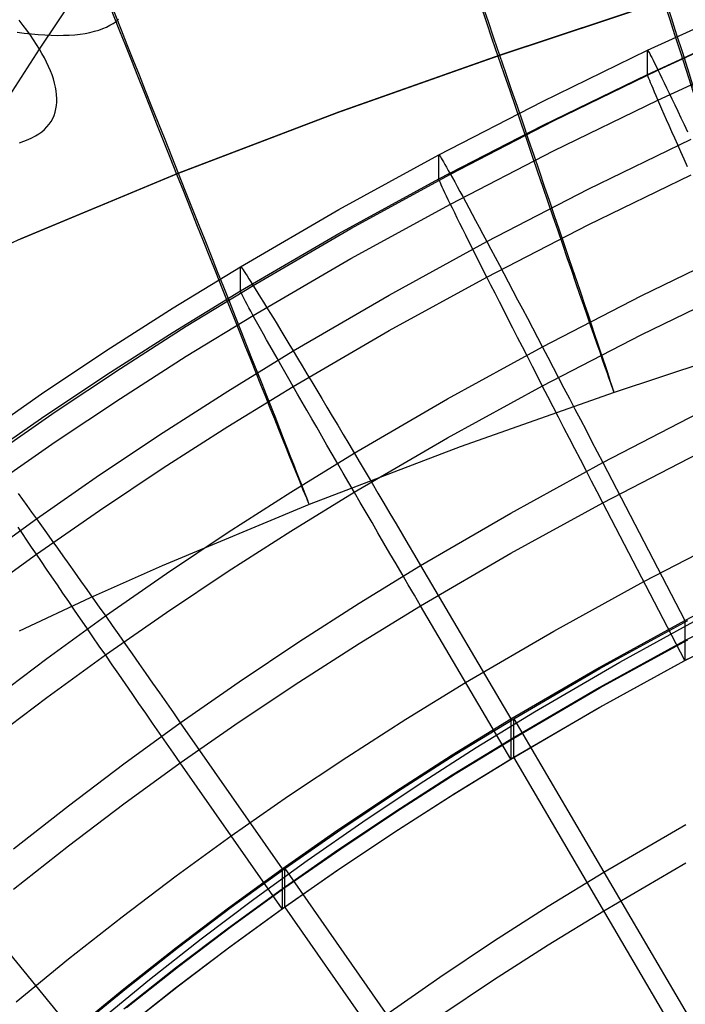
# Model space of a CAD drawing. Extents: x -1634 to -184, y -278 to 263.
# Tile 91 of 242: x -1564 to -1545, y 141 to 169. Entities that reach past the tile are written whole.
import ezdxf

# ---------------------------------------------------------------- set-up
doc = ezdxf.new("R2010")
doc.units = 0
doc.layers.add('PREDEFINITO', color=7, linetype='CONTINUOUS')

msp = doc.modelspace()

# ---------------------------------------------------------------- linework, layer by layer
at = {"layer": 'PREDEFINITO'}
for p, q in [((-1563.087, 167.768, 711.2), (-1561.041, 170.811, 712.255)), ((-1545.544, 169.112, 286.3), (-1550.205, 167.568, 286.315)), ((-1545.491, 169.139, 306.3), (-1550.152, 167.595, 306.315)), ((-1546.002, 167.731, 430.285), (-1542.954, 169.13, 430.253)), ((-1563.544, 168.433, 709.907), (-1563.655, 168.576, 709.652)), ((-1561.106, 168.434, 719.93), (-1561.016, 168.487, 719.6)), ((-1561.016, 168.487, 719.6), (-1560.935, 168.545, 719.27)), ((-1560.935, 168.545, 719.27), (-1560.861, 168.608, 718.94)), ((-1545.709, 167.177, 433.979), (-1542.674, 168.569, 433.948)), ((-1563.714, 168.244, 725.178), (-1563.511, 168.217, 724.902)), ((-1563.439, 168.294, 710.164), (-1563.544, 168.433, 709.907)), ((-1563.511, 168.217, 724.902), (-1563.313, 168.195, 724.621)), ((-1563.341, 168.158, 710.422), (-1563.439, 168.294, 710.164)), ((-1561.943, 168.188, 722.204), (-1561.802, 168.208, 721.885)), ((-1561.802, 168.208, 721.885), (-1561.667, 168.234, 721.564)), ((-1561.667, 168.234, 721.564), (-1561.54, 168.265, 721.24)), ((-1561.54, 168.265, 721.24), (-1561.42, 168.3, 720.915)), ((-1561.42, 168.3, 720.915), (-1561.308, 168.34, 720.588)), ((-1561.308, 168.34, 720.588), (-1561.203, 168.385, 720.259)), ((-1561.203, 168.385, 720.259), (-1561.106, 168.434, 719.93)), ((-1546.002, 167.054, 400.292), (-1542.954, 168.453, 400.261)), ((-1563.25, 168.025, 710.681), (-1563.341, 168.158, 710.422)), ((-1563.313, 168.195, 724.621), (-1563.121, 168.177, 724.334)), ((-1563.165, 167.895, 710.94), (-1563.25, 168.025, 710.681)), ((-1563.121, 168.177, 724.334), (-1562.934, 168.164, 724.043)), ((-1562.934, 168.164, 724.043), (-1562.753, 168.156, 723.746)), ((-1562.753, 168.156, 723.746), (-1562.578, 168.152, 723.445)), ((-1562.578, 168.152, 723.445), (-1562.409, 168.154, 723.141)), ((-1562.409, 168.154, 723.141), (-1562.247, 168.16, 722.832)), ((-1562.247, 168.16, 722.832), (-1562.092, 168.171, 722.519)), ((-1562.092, 168.171, 722.519), (-1561.943, 168.188, 722.204)), ((-1565.06, 164.69, 710.093), (-1563.087, 167.768, 711.2)), ((-1563.087, 167.768, 711.2), (-1563.165, 167.895, 710.94)), ((-1563.014, 167.644, 711.463), (-1563.087, 167.768, 711.2)), ((-1548.953, 166.297, 430.317), (-1546.002, 167.731, 430.285)), ((-1546.002, 167.731, 430.285), (-1546, 167.734, 430.626)), ((-1546.002, 167.054, 400.292), (-1546.002, 167.731, 430.285)), ((-1546, 167.734, 430.626), (-1545.993, 167.726, 430.967)), ((-1545.993, 167.726, 430.967), (-1545.981, 167.707, 431.308)), ((-1545.981, 167.707, 431.308), (-1545.964, 167.677, 431.648)), ((-1545.964, 167.677, 431.648), (-1545.942, 167.638, 431.986)), ((-1545.709, 166.333, 396.627), (-1542.674, 167.726, 396.595)), ((-1562.947, 167.521, 711.731), (-1563.014, 167.644, 711.463)), ((-1562.885, 167.398, 712.004), (-1562.947, 167.521, 711.731)), ((-1562.828, 167.278, 712.281), (-1562.885, 167.398, 712.004)), ((-1550.205, 167.568, 286.315), (-1554.739, 165.963, 286.329)), ((-1550.152, 167.595, 306.315), (-1554.686, 165.991, 306.329)), ((-1545.942, 167.638, 431.986), (-1545.915, 167.587, 432.323)), ((-1545.915, 167.587, 432.323), (-1545.884, 167.527, 432.657)), ((-1545.884, 167.527, 432.657), (-1545.847, 167.456, 432.989)), ((-1545.847, 167.456, 432.989), (-1545.806, 167.374, 433.318)), ((-1562.777, 167.159, 712.563), (-1562.828, 167.278, 712.281)), ((-1562.732, 167.041, 712.85), (-1562.777, 167.159, 712.563)), ((-1548.645, 165.749, 434.011), (-1545.709, 167.177, 433.979)), ((-1545.806, 167.374, 433.318), (-1545.761, 167.283, 433.644)), ((-1545.761, 167.283, 433.644), (-1545.711, 167.181, 433.966)), ((-1545.711, 167.181, 433.966), (-1545.656, 167.07, 434.284)), ((-1562.693, 166.926, 713.141), (-1562.732, 167.041, 712.85)), ((-1562.661, 166.812, 713.436), (-1562.693, 166.926, 713.141)), ((-1548.953, 165.619, 400.325), (-1546.002, 167.054, 400.292)), ((-1546, 167.041, 399.951), (-1546.002, 167.054, 400.292)), ((-1545.993, 167.017, 399.611), (-1546, 167.041, 399.951)), ((-1545.981, 166.983, 399.271), (-1545.993, 167.017, 399.611)), ((-1545.964, 166.939, 398.933), (-1545.981, 166.983, 399.271)), ((-1545.942, 166.884, 398.597), (-1545.964, 166.939, 398.933)), ((-1545.915, 166.818, 398.263), (-1545.942, 166.884, 398.597)), ((-1545.656, 167.07, 434.284), (-1545.597, 166.948, 434.598)), ((-1545.597, 166.948, 434.598), (-1545.534, 166.817, 434.907)), ((-1562.635, 166.7, 713.734), (-1562.661, 166.812, 713.436)), ((-1562.615, 166.591, 714.037), (-1562.635, 166.7, 713.734)), ((-1562.602, 166.484, 714.344), (-1562.615, 166.591, 714.037)), ((-1545.884, 166.742, 397.931), (-1545.915, 166.818, 398.263)), ((-1545.847, 166.656, 397.603), (-1545.884, 166.742, 397.931)), ((-1545.806, 166.56, 397.278), (-1545.847, 166.656, 397.603)), ((-1545.761, 166.454, 396.956), (-1545.806, 166.56, 397.278)), ((-1545.534, 166.817, 434.907), (-1545.466, 166.677, 435.211)), ((-1545.466, 166.677, 435.211), (-1545.394, 166.527, 435.509)), ((-1562.606, 166.18, 715.282), (-1562.598, 166.279, 714.966)), ((-1562.597, 166.38, 714.653), (-1562.602, 166.484, 714.344)), ((-1562.598, 166.279, 714.966), (-1562.597, 166.38, 714.653)), ((-1551.866, 164.795, 430.351), (-1548.953, 166.297, 430.317)), ((-1548.645, 164.906, 396.659), (-1545.709, 166.333, 396.627)), ((-1545.711, 166.338, 396.639), (-1545.761, 166.454, 396.956)), ((-1545.656, 166.212, 396.326), (-1545.711, 166.338, 396.639)), ((-1545.394, 166.527, 435.509), (-1545.317, 166.368, 435.801)), ((-1545.317, 166.368, 435.801), (-1545.237, 166.2, 436.087)), ((-1562.676, 165.903, 716.244), (-1562.645, 165.992, 715.921)), ((-1562.645, 165.992, 715.921), (-1562.622, 166.084, 715.6)), ((-1562.622, 166.084, 715.6), (-1562.606, 166.18, 715.282)), ((-1545.597, 166.077, 396.019), (-1545.656, 166.212, 396.326)), ((-1545.534, 165.932, 395.716), (-1545.597, 166.077, 396.019)), ((-1545.237, 166.2, 436.087), (-1545.153, 166.023, 436.367)), ((-1545.153, 166.023, 436.367), (-1545.064, 165.837, 436.64)), ((-1562.814, 165.656, 717.222), (-1562.76, 165.735, 716.895)), ((-1562.76, 165.735, 716.895), (-1562.714, 165.817, 716.568)), ((-1562.714, 165.817, 716.568), (-1562.676, 165.903, 716.244)), ((-1554.739, 165.963, 286.329), (-1559.231, 164.248, 286.343)), ((-1554.686, 165.991, 306.329), (-1559.179, 164.275, 306.343)), ((-1551.542, 164.255, 434.045), (-1548.645, 165.749, 434.011)), ((-1545.466, 165.778, 395.419), (-1545.534, 165.932, 395.716)), ((-1545.394, 165.615, 395.128), (-1545.466, 165.778, 395.419)), ((-1545.064, 165.837, 436.64), (-1544.972, 165.644, 436.905)), ((-1563.106, 165.382, 718.538), (-1563.021, 165.444, 718.209)), ((-1563.021, 165.444, 718.209), (-1562.944, 165.511, 717.879)), ((-1562.944, 165.511, 717.879), (-1562.875, 165.582, 717.55)), ((-1562.875, 165.582, 717.55), (-1562.814, 165.656, 717.222)), ((-1551.866, 164.117, 400.359), (-1548.953, 165.619, 400.325)), ((-1545.317, 165.443, 394.843), (-1545.394, 165.615, 395.128)), ((-1545.237, 165.262, 394.565), (-1545.317, 165.443, 394.843)), ((-1544.972, 165.644, 436.905), (-1544.877, 165.442, 437.163)), ((-1563.646, 165.135, 720.172), (-1563.523, 165.176, 719.848)), ((-1563.523, 165.176, 719.848), (-1563.407, 165.221, 719.522)), ((-1563.407, 165.221, 719.522), (-1563.299, 165.27, 719.195)), ((-1563.299, 165.27, 719.195), (-1563.199, 165.324, 718.867)), ((-1563.199, 165.324, 718.867), (-1563.106, 165.382, 718.538)), ((-1547.667, 163.826, 437.446), (-1544.777, 165.232, 437.414)), ((-1545.153, 165.073, 394.293), (-1545.237, 165.262, 394.565)), ((-1551.542, 163.411, 396.693), (-1548.645, 164.906, 396.659)), ((-1545.064, 164.875, 394.029), (-1545.153, 165.073, 394.293)), ((-1554.675, 163.257, 430.386), (-1551.866, 164.795, 430.351)), ((-1551.866, 164.795, 430.351), (-1551.863, 164.797, 430.692)), ((-1551.866, 164.117, 400.359), (-1551.866, 164.795, 430.351)), ((-1551.863, 164.797, 430.692), (-1551.855, 164.789, 431.034)), ((-1551.855, 164.789, 431.034), (-1551.842, 164.771, 431.374)), ((-1551.842, 164.771, 431.374), (-1551.823, 164.743, 431.714)), ((-1551.823, 164.743, 431.714), (-1551.799, 164.704, 432.052)), ((-1551.799, 164.704, 432.052), (-1551.77, 164.655, 432.389)), ((-1551.77, 164.655, 432.389), (-1551.735, 164.596, 432.724)), ((-1544.972, 164.67, 393.773), (-1545.064, 164.875, 394.029)), ((-1544.877, 164.456, 393.524), (-1544.972, 164.67, 393.773)), ((-1551.735, 164.596, 432.724), (-1551.695, 164.527, 433.056)), ((-1551.695, 164.527, 433.056), (-1551.65, 164.447, 433.385)), ((-1551.65, 164.447, 433.385), (-1551.6, 164.358, 433.71)), ((-1551.6, 164.358, 433.71), (-1551.545, 164.259, 434.032)), ((-1559.231, 164.248, 286.343), (-1563.661, 162.403, 286.357)), ((-1559.179, 164.275, 306.343), (-1563.608, 162.431, 306.357)), ((-1554.675, 162.58, 400.393), (-1551.866, 164.117, 400.359)), ((-1554.335, 162.726, 434.08), (-1551.542, 164.255, 434.045)), ((-1551.863, 164.104, 400.017), (-1551.866, 164.117, 400.359)), ((-1551.855, 164.081, 399.677), (-1551.863, 164.104, 400.017)), ((-1551.842, 164.048, 399.337), (-1551.855, 164.081, 399.677)), ((-1551.545, 164.259, 434.032), (-1551.485, 164.15, 434.35)), ((-1551.485, 164.15, 434.35), (-1551.419, 164.032, 434.664)), ((-1547.667, 162.829, 393.315), (-1544.777, 164.235, 393.283)), ((-1551.823, 164.004, 398.999), (-1551.842, 164.048, 399.337)), ((-1551.799, 163.95, 398.663), (-1551.823, 164.004, 398.999)), ((-1551.77, 163.886, 398.329), (-1551.799, 163.95, 398.663)), ((-1551.735, 163.812, 397.997), (-1551.77, 163.886, 398.329)), ((-1551.695, 163.728, 397.669), (-1551.735, 163.812, 397.997)), ((-1551.419, 164.032, 434.664), (-1551.349, 163.904, 434.973)), ((-1551.349, 163.904, 434.973), (-1551.275, 163.767, 435.276)), ((-1550.517, 162.356, 437.479), (-1547.667, 163.826, 437.446)), ((-1551.65, 163.633, 397.344), (-1551.695, 163.728, 397.669)), ((-1551.6, 163.53, 397.022), (-1551.65, 163.633, 397.344)), ((-1551.545, 163.416, 396.705), (-1551.6, 163.53, 397.022)), ((-1551.275, 163.767, 435.276), (-1551.195, 163.62, 435.574)), ((-1551.195, 163.62, 435.574), (-1551.111, 163.465, 435.867)), ((-1557.44, 161.649, 430.422), (-1554.675, 163.257, 430.386)), ((-1554.335, 161.883, 396.727), (-1551.542, 163.411, 396.693)), ((-1551.485, 163.293, 396.392), (-1551.545, 163.416, 396.705)), ((-1551.419, 163.161, 396.084), (-1551.485, 163.293, 396.392)), ((-1551.111, 163.465, 435.867), (-1551.023, 163.301, 436.153)), ((-1551.023, 163.301, 436.153), (-1550.93, 163.128, 436.432)), ((-1551.349, 163.019, 395.782), (-1551.419, 163.161, 396.084)), ((-1551.275, 162.868, 395.485), (-1551.349, 163.019, 395.782)), ((-1550.93, 163.128, 436.432), (-1550.833, 162.947, 436.705)), ((-1557.085, 161.127, 434.116), (-1554.335, 162.726, 434.08)), ((-1551.195, 162.709, 395.193), (-1551.275, 162.868, 395.485)), ((-1551.111, 162.54, 394.908), (-1551.195, 162.709, 395.193)), ((-1550.833, 162.947, 436.705), (-1550.731, 162.758, 436.97)), ((-1550.731, 162.758, 436.97), (-1550.626, 162.561, 437.228)), ((-1550.517, 161.359, 393.348), (-1547.667, 162.829, 393.315)), ((-1563.608, 162.431, 306.357), (-1565.799, 161.452, 306.364)), ((-1557.44, 160.972, 400.43), (-1554.675, 162.58, 400.393)), ((-1551.023, 162.363, 394.63), (-1551.111, 162.54, 394.908)), ((-1550.626, 162.561, 437.228), (-1550.517, 162.356, 437.479)), ((-1553.26, 160.854, 437.513), (-1550.517, 162.356, 437.479)), ((-1550.93, 162.178, 394.359), (-1551.023, 162.363, 394.63)), ((-1550.833, 161.985, 394.094), (-1550.93, 162.178, 394.359)), ((-1550.517, 162.356, 437.479), (-1550.404, 162.143, 437.721)), ((-1550.404, 162.143, 437.721), (-1550.287, 161.924, 437.955)), ((-1546.179, 160.831, 439.741), (-1543.359, 162.204, 439.71)), ((-1557.085, 160.284, 396.763), (-1554.335, 161.883, 396.727)), ((-1550.731, 161.784, 393.838), (-1550.833, 161.985, 394.094)), ((-1550.287, 161.924, 437.955), (-1550.166, 161.697, 438.18)), ((-1559.327, 160.493, 430.448), (-1557.44, 161.649, 430.422)), ((-1557.44, 161.649, 430.422), (-1557.437, 161.652, 430.763)), ((-1557.44, 160.972, 400.43), (-1557.44, 161.649, 430.422)), ((-1557.437, 161.652, 430.763), (-1557.428, 161.645, 431.105)), ((-1557.428, 161.645, 431.105), (-1557.414, 161.627, 431.445)), ((-1557.414, 161.627, 431.445), (-1557.393, 161.6, 431.785)), ((-1557.393, 161.6, 431.785), (-1557.367, 161.562, 432.123)), ((-1550.626, 161.575, 393.589), (-1550.731, 161.784, 393.838)), ((-1550.517, 161.359, 393.348), (-1550.626, 161.575, 393.589)), ((-1550.166, 161.697, 438.18), (-1550.043, 161.463, 438.396)), ((-1557.367, 161.562, 432.123), (-1557.334, 161.515, 432.46)), ((-1557.334, 161.515, 432.46), (-1557.296, 161.458, 432.794)), ((-1557.296, 161.458, 432.794), (-1557.253, 161.391, 433.126)), ((-1557.253, 161.391, 433.126), (-1557.203, 161.314, 433.455)), ((-1557.203, 161.314, 433.455), (-1557.148, 161.227, 433.781)), ((-1553.26, 159.857, 393.382), (-1550.517, 161.359, 393.348)), ((-1550.404, 161.136, 393.116), (-1550.517, 161.359, 393.348)), ((-1550.043, 161.463, 438.396), (-1549.916, 161.223, 438.603)), ((-1558.96, 159.978, 434.142), (-1557.085, 161.127, 434.116)), ((-1557.148, 161.227, 433.781), (-1557.087, 161.131, 434.103)), ((-1557.087, 161.131, 434.103), (-1557.021, 161.026, 434.421)), ((-1557.021, 161.026, 434.421), (-1556.95, 160.911, 434.734)), ((-1550.287, 160.906, 392.892), (-1550.404, 161.136, 393.116)), ((-1549.916, 161.223, 438.603), (-1549.786, 160.977, 438.801)), ((-1546.179, 159.734, 391.157), (-1543.359, 161.107, 391.126)), ((-1559.327, 159.816, 400.456), (-1557.44, 160.972, 400.43)), ((-1557.437, 160.959, 400.088), (-1557.44, 160.972, 400.43)), ((-1557.428, 160.937, 399.748), (-1557.437, 160.959, 400.088)), ((-1557.414, 160.904, 399.408), (-1557.428, 160.937, 399.748)), ((-1557.393, 160.861, 399.07), (-1557.414, 160.904, 399.408)), ((-1557.367, 160.808, 398.734), (-1557.393, 160.861, 399.07)), ((-1557.334, 160.746, 398.4), (-1557.367, 160.808, 398.734)), ((-1557.296, 160.674, 398.068), (-1557.334, 160.746, 398.4)), ((-1556.95, 160.911, 434.734), (-1556.873, 160.787, 435.043)), ((-1556.873, 160.787, 435.043), (-1556.791, 160.654, 435.347)), ((-1555.957, 159.284, 437.548), (-1553.26, 160.854, 437.513)), ((-1550.166, 160.669, 392.677), (-1550.287, 160.906, 392.892)), ((-1549.786, 160.977, 438.801), (-1549.653, 160.725, 438.989)), ((-1548.955, 159.398, 439.773), (-1546.179, 160.831, 439.741)), ((-1561.19, 159.302, 430.475), (-1559.327, 160.493, 430.448)), ((-1557.253, 160.592, 397.74), (-1557.296, 160.674, 398.068)), ((-1557.203, 160.5, 397.414), (-1557.253, 160.592, 397.74)), ((-1557.148, 160.399, 397.093), (-1557.203, 160.5, 397.414)), ((-1556.791, 160.654, 435.347), (-1556.703, 160.512, 435.645)), ((-1556.703, 160.512, 435.645), (-1556.611, 160.361, 435.937)), ((-1550.043, 160.426, 392.472), (-1550.166, 160.669, 392.677)), ((-1549.653, 160.725, 438.989), (-1549.517, 160.468, 439.167)), ((-1549.517, 160.468, 439.167), (-1549.378, 160.205, 439.336)), ((-1558.96, 159.135, 396.789), (-1557.085, 160.284, 396.763)), ((-1557.087, 160.288, 396.776), (-1557.148, 160.399, 397.093)), ((-1557.021, 160.169, 396.463), (-1557.087, 160.288, 396.776)), ((-1556.611, 160.361, 435.937), (-1556.514, 160.202, 436.223)), ((-1556.514, 160.202, 436.223), (-1556.412, 160.034, 436.502)), ((-1549.916, 160.177, 392.276), (-1550.043, 160.426, 392.472)), ((-1549.378, 160.205, 439.336), (-1549.238, 159.937, 439.494)), ((-1560.812, 158.794, 434.168), (-1558.96, 159.978, 434.142)), ((-1556.95, 160.04, 396.155), (-1557.021, 160.169, 396.463)), ((-1556.873, 159.902, 395.852), (-1556.95, 160.04, 396.155)), ((-1556.412, 160.034, 436.502), (-1556.305, 159.859, 436.775)), ((-1549.786, 159.922, 392.089), (-1549.916, 160.177, 392.276)), ((-1549.653, 159.662, 391.913), (-1549.786, 159.922, 392.089)), ((-1549.238, 159.937, 439.494), (-1549.094, 159.664, 439.641)), ((-1561.19, 158.625, 400.483), (-1559.327, 159.816, 400.456)), ((-1556.791, 159.755, 395.555), (-1556.873, 159.902, 395.852)), ((-1556.703, 159.6, 395.264), (-1556.791, 159.755, 395.555)), ((-1556.305, 159.859, 436.775), (-1556.193, 159.675, 437.04)), ((-1556.193, 159.675, 437.04), (-1556.078, 159.483, 437.298)), ((-1555.957, 158.288, 393.417), (-1553.26, 159.857, 393.382)), ((-1549.517, 159.397, 391.746), (-1549.653, 159.662, 391.913)), ((-1549.094, 159.664, 439.641), (-1548.949, 159.387, 439.778)), ((-1548.955, 158.301, 391.19), (-1546.179, 159.734, 391.157)), ((-1556.611, 159.436, 394.978), (-1556.703, 159.6, 395.264)), ((-1556.514, 159.264, 394.7), (-1556.611, 159.436, 394.978)), ((-1556.078, 159.483, 437.298), (-1555.957, 159.284, 437.548)), ((-1551.622, 157.937, 439.806), (-1548.955, 159.398, 439.773)), ((-1549.378, 159.127, 391.59), (-1549.517, 159.397, 391.746)), ((-1548.949, 159.387, 439.778), (-1548.802, 159.106, 439.904)), ((-1542.459, 159.605, 296.305), (-1546.943, 158.119, 296.319)), ((-1563.03, 158.075, 430.503), (-1561.19, 159.302, 430.475)), ((-1560.812, 157.95, 396.816), (-1558.96, 159.135, 396.789)), ((-1557.796, 158.157, 437.574), (-1555.957, 159.284, 437.548)), ((-1556.412, 159.084, 394.428), (-1556.514, 159.264, 394.7)), ((-1556.305, 158.896, 394.164), (-1556.412, 159.084, 394.428)), ((-1555.957, 159.284, 437.548), (-1555.833, 159.078, 437.79)), ((-1555.833, 159.078, 437.79), (-1555.705, 158.865, 438.024)), ((-1549.238, 158.852, 391.445), (-1549.378, 159.127, 391.59)), ((-1548.802, 159.106, 439.904), (-1548.653, 158.822, 440.02)), ((-1556.193, 158.701, 393.907), (-1556.305, 158.896, 394.164)), ((-1555.705, 158.865, 438.024), (-1555.573, 158.644, 438.249)), ((-1549.094, 158.573, 391.309), (-1549.238, 158.852, 391.445)), ((-1548.653, 158.822, 440.02), (-1548.502, 158.533, 440.124)), ((-1563.03, 157.397, 400.51), (-1561.19, 158.625, 400.483)), ((-1562.64, 157.574, 434.196), (-1560.812, 158.794, 434.168)), ((-1556.078, 158.498, 393.658), (-1556.193, 158.701, 393.907)), ((-1555.573, 158.644, 438.249), (-1555.437, 158.418, 438.465)), ((-1548.949, 158.29, 391.185), (-1549.094, 158.573, 391.309)), ((-1548.502, 158.533, 440.124), (-1548.35, 158.242, 440.217)), ((-1557.796, 157.16, 393.443), (-1555.957, 158.288, 393.417)), ((-1555.957, 158.288, 393.417), (-1556.078, 158.498, 393.658)), ((-1555.833, 158.071, 393.185), (-1555.957, 158.288, 393.417)), ((-1555.437, 158.418, 438.465), (-1555.297, 158.185, 438.672)), ((-1551.622, 156.84, 391.223), (-1548.955, 158.301, 391.19)), ((-1548.802, 158.004, 391.072), (-1548.949, 158.29, 391.185)), ((-1564.845, 156.812, 430.531), (-1563.03, 158.075, 430.503)), ((-1559.612, 156.995, 437.6), (-1557.796, 158.157, 437.574)), ((-1555.705, 157.847, 392.961), (-1555.833, 158.071, 393.185)), ((-1555.297, 158.185, 438.672), (-1555.154, 157.946, 438.869)), ((-1546.943, 158.119, 296.319), (-1551.268, 156.589, 296.332)), ((-1548.653, 157.714, 390.969), (-1548.802, 158.004, 391.072)), ((-1548.35, 158.242, 440.217), (-1548.196, 157.948, 440.299)), ((-1562.64, 156.731, 396.843), (-1560.812, 157.95, 396.816)), ((-1555.573, 157.617, 392.746), (-1555.705, 157.847, 392.961)), ((-1555.154, 157.946, 438.869), (-1555.008, 157.701, 439.057)), ((-1555.008, 157.701, 439.057), (-1554.859, 157.451, 439.235)), ((-1554.241, 156.412, 439.84), (-1551.622, 157.937, 439.806)), ((-1548.502, 157.421, 390.878), (-1548.653, 157.714, 390.969)), ((-1548.196, 157.948, 440.299), (-1548.042, 157.652, 440.369)), ((-1564.443, 156.319, 434.224), (-1562.64, 157.574, 434.196)), ((-1555.437, 157.381, 392.541), (-1555.573, 157.617, 392.746)), ((-1554.859, 157.451, 439.235), (-1554.707, 157.195, 439.404)), ((-1548.35, 157.126, 390.798), (-1548.502, 157.421, 390.878)), ((-1548.042, 157.652, 440.369), (-1547.886, 157.354, 440.428)), ((-1547.259, 156.148, 440.549), (-1544.563, 157.541, 440.517)), ((-1564.845, 156.134, 400.539), (-1563.03, 157.397, 400.51)), ((-1559.612, 155.999, 393.469), (-1557.796, 157.16, 393.443)), ((-1555.297, 157.139, 392.344), (-1555.437, 157.381, 392.541)), ((-1555.154, 156.891, 392.158), (-1555.297, 157.139, 392.344)), ((-1554.707, 157.195, 439.404), (-1554.552, 156.935, 439.561)), ((-1547.886, 157.354, 440.428), (-1547.73, 157.054, 440.476)), ((-1561.403, 155.799, 437.627), (-1559.612, 156.995, 437.6)), ((-1555.008, 156.638, 391.981), (-1555.154, 156.891, 392.158)), ((-1554.552, 156.935, 439.561), (-1554.395, 156.67, 439.709)), ((-1548.196, 156.829, 390.73), (-1548.35, 157.126, 390.798)), ((-1547.73, 157.054, 440.476), (-1547.573, 156.753, 440.512)), ((-1564.443, 155.476, 396.872), (-1562.64, 156.731, 396.843)), ((-1551.268, 156.589, 296.332), (-1555.507, 154.97, 296.346)), ((-1554.859, 156.38, 391.815), (-1555.008, 156.638, 391.981)), ((-1554.395, 156.67, 439.709), (-1554.235, 156.401, 439.846)), ((-1554.241, 155.315, 391.257), (-1551.622, 156.84, 391.223)), ((-1548.042, 156.53, 390.673), (-1548.196, 156.829, 390.73)), ((-1547.573, 156.753, 440.512), (-1547.416, 156.451, 440.536)), ((-1556.025, 155.318, 439.865), (-1554.241, 156.412, 439.84)), ((-1554.707, 156.117, 391.658), (-1554.859, 156.38, 391.815)), ((-1554.235, 156.401, 439.846), (-1554.073, 156.129, 439.972)), ((-1547.886, 156.23, 390.627), (-1548.042, 156.53, 390.673)), ((-1547.416, 156.451, 440.536), (-1547.259, 156.148, 440.549)), ((-1547.259, 155.019, 390.561), (-1544.563, 156.412, 390.53)), ((-1554.552, 155.85, 391.512), (-1554.707, 156.117, 391.658)), ((-1554.073, 156.129, 439.972), (-1553.909, 155.852, 440.087)), ((-1549.844, 154.731, 440.581), (-1547.259, 156.148, 440.549)), ((-1547.73, 155.928, 390.593), (-1547.886, 156.23, 390.627)), ((-1547.259, 156.148, 440.549), (-1544.955, 151.712, 440.649)), ((-1563.17, 154.569, 437.655), (-1561.403, 155.799, 437.627)), ((-1561.403, 154.803, 393.496), (-1559.612, 155.999, 393.469)), ((-1554.395, 155.579, 391.377), (-1554.552, 155.85, 391.512)), ((-1553.909, 155.852, 440.087), (-1553.743, 155.572, 440.191)), ((-1547.573, 155.625, 390.571), (-1547.73, 155.928, 390.593)), ((-1554.235, 155.304, 391.253), (-1554.395, 155.579, 391.377)), ((-1553.743, 155.572, 440.191), (-1553.576, 155.289, 440.284)), ((-1547.416, 155.322, 390.56), (-1547.573, 155.625, 390.571)), ((-1563.683, 155.282, 436.609), (-1563.563, 155.115, 436.882)), ((-1557.784, 154.191, 439.891), (-1556.025, 155.318, 439.865)), ((-1556.025, 154.221, 391.282), (-1554.241, 155.315, 391.257)), ((-1554.073, 155.026, 391.139), (-1554.235, 155.304, 391.253)), ((-1553.576, 155.289, 440.284), (-1553.407, 155.004, 440.365)), ((-1547.259, 155.019, 390.561), (-1547.416, 155.322, 390.56)), ((-1563.563, 155.115, 436.882), (-1563.437, 154.94, 437.147)), ((-1563.437, 154.94, 437.147), (-1563.306, 154.758, 437.405)), ((-1555.507, 154.97, 296.346), (-1559.639, 153.25, 296.359)), ((-1553.909, 154.744, 391.036), (-1554.073, 155.026, 391.139)), ((-1553.407, 155.004, 440.365), (-1553.238, 154.716, 440.436)), ((-1549.844, 153.602, 390.593), (-1547.259, 155.019, 390.561)), ((-1544.956, 150.584, 390.662), (-1547.259, 155.019, 390.561)), ((-1563.306, 154.758, 437.405), (-1563.17, 154.569, 437.655)), ((-1563.17, 153.573, 393.524), (-1561.403, 154.803, 393.496)), ((-1553.743, 154.46, 390.945), (-1553.909, 154.744, 391.036)), ((-1553.238, 154.716, 440.436), (-1553.067, 154.426, 440.494)), ((-1552.377, 153.255, 440.614), (-1549.844, 154.731, 440.581)), ((-1564.866, 153.339, 437.682), (-1563.17, 154.569, 437.655)), ((-1563.17, 154.569, 437.655), (-1563.03, 154.373, 437.896)), ((-1563.03, 154.373, 437.896), (-1562.885, 154.171, 438.13)), ((-1553.576, 154.173, 390.865), (-1553.743, 154.46, 390.945)), ((-1553.067, 154.426, 440.494), (-1552.895, 154.135, 440.542)), ((-1563.563, 154.153, 394.271), (-1563.683, 154.332, 394.536)), ((-1563.437, 153.966, 394.014), (-1563.563, 154.153, 394.271)), ((-1562.885, 154.171, 438.13), (-1562.736, 153.961, 438.355)), ((-1559.52, 153.032, 439.917), (-1557.784, 154.191, 439.891)), ((-1557.784, 153.094, 391.307), (-1556.025, 154.221, 391.282)), ((-1553.407, 153.885, 390.796), (-1553.576, 154.173, 390.865)), ((-1552.895, 154.135, 440.542), (-1552.723, 153.842, 440.577)), ((-1546.107, 152.802, 390.612), (-1543.466, 154.167, 390.581)), ((-1563.306, 153.773, 393.765), (-1563.437, 153.966, 394.014)), ((-1562.736, 153.961, 438.355), (-1562.582, 153.746, 438.57)), ((-1553.238, 153.594, 390.739), (-1553.407, 153.885, 390.796)), ((-1552.723, 153.842, 440.577), (-1552.55, 153.549, 440.602)), ((-1564.866, 152.342, 393.552), (-1563.17, 153.573, 393.524)), ((-1563.17, 153.573, 393.524), (-1563.306, 153.773, 393.765)), ((-1563.03, 153.366, 393.291), (-1563.17, 153.573, 393.524)), ((-1562.582, 153.746, 438.57), (-1562.425, 153.524, 438.777)), ((-1553.067, 153.302, 390.693), (-1553.238, 153.594, 390.739)), ((-1552.55, 153.549, 440.602), (-1552.377, 153.255, 440.614)), ((-1552.377, 152.126, 390.627), (-1549.844, 153.602, 390.593)), ((-1562.885, 153.153, 393.067), (-1563.03, 153.366, 393.291)), ((-1562.425, 153.524, 438.777), (-1562.263, 153.297, 438.974)), ((-1562.263, 153.297, 438.974), (-1562.098, 153.065, 439.162)), ((-1552.895, 153.009, 390.659), (-1553.067, 153.302, 390.693)), ((-1562.736, 152.934, 392.852), (-1562.885, 153.153, 393.067)), ((-1562.098, 153.065, 439.162), (-1561.93, 152.827, 439.34)), ((-1559.639, 153.25, 296.359), (-1561.664, 152.346, 296.366)), ((-1561.232, 151.839, 439.944), (-1559.52, 153.032, 439.917)), ((-1559.52, 151.935, 391.333), (-1557.784, 153.094, 391.307)), ((-1554.101, 152.196, 440.638), (-1552.377, 153.255, 440.614)), ((-1552.723, 152.715, 390.637), (-1552.895, 153.009, 390.659)), ((-1552.377, 153.255, 440.614), (-1549.846, 148.944, 440.711)), ((-1544.955, 151.712, 440.649), (-1542.368, 153.049, 440.619)), ((-1562.582, 152.709, 392.646), (-1562.736, 152.934, 392.852)), ((-1561.93, 152.827, 439.34), (-1561.758, 152.584, 439.508)), ((-1552.55, 152.42, 390.626), (-1552.723, 152.715, 390.637)), ((-1548.636, 151.414, 390.643), (-1546.107, 152.802, 390.612)), ((-1562.425, 152.478, 392.45), (-1562.582, 152.709, 392.646)), ((-1562.263, 152.242, 392.263), (-1562.425, 152.478, 392.45)), ((-1561.758, 152.584, 439.508), (-1561.583, 152.337, 439.665)), ((-1544.955, 151.148, 415.655), (-1542.369, 152.486, 415.625)), ((-1561.664, 152.346, 296.366), (-1563.658, 151.409, 296.372)), ((-1562.098, 152.002, 392.086), (-1562.263, 152.242, 392.263)), ((-1561.583, 152.337, 439.665), (-1561.405, 152.085, 439.812)), ((-1555.8, 151.108, 440.663), (-1554.101, 152.196, 440.638)), ((-1552.377, 152.126, 390.627), (-1552.55, 152.42, 390.626)), ((-1561.93, 151.756, 391.919), (-1562.098, 152.002, 392.086)), ((-1561.405, 152.085, 439.812), (-1561.225, 151.829, 439.949)), ((-1561.232, 150.742, 391.36), (-1559.52, 151.935, 391.333)), ((-1554.101, 151.068, 390.651), (-1552.377, 152.126, 390.627)), ((-1549.846, 147.816, 390.724), (-1552.377, 152.126, 390.627)), ((-1546.781, 150.539, 440.667), (-1544.324, 151.885, 440.637)), ((-1544.956, 150.584, 390.662), (-1542.369, 151.922, 390.631)), ((-1562.875, 150.647, 439.971), (-1561.232, 151.839, 439.944)), ((-1561.758, 151.506, 391.762), (-1561.93, 151.756, 391.919)), ((-1561.225, 151.829, 439.949), (-1561.042, 151.57, 440.074)), ((-1547.428, 150.354, 440.68), (-1544.955, 151.712, 440.649)), ((-1547.343, 150.358, 438.679), (-1544.869, 151.713, 438.648)), ((-1544.955, 151.712, 440.649), (-1544.956, 150.584, 390.662)), ((-1561.583, 151.252, 391.616), (-1561.758, 151.506, 391.762)), ((-1561.042, 151.57, 440.074), (-1560.857, 151.307, 440.189)), ((-1551.112, 149.971, 390.675), (-1548.636, 151.414, 390.643)), ((-1561.405, 150.994, 391.481), (-1561.583, 151.252, 391.616)), ((-1560.857, 151.307, 440.189), (-1560.67, 151.04, 440.293)), ((-1557.476, 149.988, 440.688), (-1555.8, 151.108, 440.663)), ((-1555.8, 149.979, 390.675), (-1554.101, 151.068, 390.651)), ((-1547.428, 149.79, 415.686), (-1544.955, 151.148, 415.655)), ((-1547.343, 149.816, 414.685), (-1544.869, 151.171, 414.654)), ((-1561.225, 150.732, 391.356), (-1561.405, 150.994, 391.481)), ((-1560.67, 151.04, 440.293), (-1560.481, 150.771, 440.386)), ((-1564.494, 149.423, 439.998), (-1562.875, 150.647, 439.971)), ((-1562.875, 149.55, 391.387), (-1561.232, 150.742, 391.36)), ((-1561.042, 150.467, 391.242), (-1561.225, 150.732, 391.356)), ((-1560.481, 150.771, 440.386), (-1560.291, 150.5, 440.467)), ((-1560.291, 150.5, 440.467), (-1560.099, 150.226, 440.537)), ((-1549.181, 149.142, 440.698), (-1546.781, 150.539, 440.667)), ((-1547.429, 149.227, 390.692), (-1544.956, 150.584, 390.662)), ((-1547.343, 149.273, 390.691), (-1544.869, 150.629, 390.661)), ((-1560.857, 150.199, 391.139), (-1561.042, 150.467, 391.242)), ((-1560.099, 150.226, 440.537), (-1559.906, 149.951, 440.595)), ((-1549.846, 148.944, 440.711), (-1547.428, 150.354, 440.68)), ((-1549.762, 148.95, 438.711), (-1547.343, 150.358, 438.679)), ((-1560.67, 149.928, 391.047), (-1560.857, 150.199, 391.139)), ((-1559.906, 149.951, 440.595), (-1559.712, 149.674, 440.642)), ((-1559.128, 148.836, 440.714), (-1557.476, 149.988, 440.688)), ((-1557.476, 148.859, 390.701), (-1555.8, 149.979, 390.675)), ((-1552.795, 148.937, 390.699), (-1551.112, 149.971, 390.675)), ((-1560.481, 149.656, 390.967), (-1560.67, 149.928, 391.047)), ((-1559.712, 149.674, 440.642), (-1559.518, 149.395, 440.678)), ((-1549.846, 148.38, 415.718), (-1547.428, 149.79, 415.686)), ((-1549.762, 148.408, 414.717), (-1547.343, 149.816, 414.685)), ((-1564.494, 148.326, 391.415), (-1562.875, 149.55, 391.387)), ((-1560.291, 149.381, 390.898), (-1560.481, 149.656, 390.967)), ((-1559.518, 149.395, 440.678), (-1559.323, 149.116, 440.702)), ((-1560.099, 149.104, 390.841), (-1560.291, 149.381, 390.898)), ((-1559.323, 149.116, 440.702), (-1559.128, 148.836, 440.714)), ((-1550.813, 148.141, 440.721), (-1549.181, 149.142, 440.698)), ((-1549.846, 147.816, 390.724), (-1547.429, 149.227, 390.692)), ((-1549.762, 147.866, 390.723), (-1547.343, 149.273, 390.691)), ((-1559.906, 148.826, 390.795), (-1560.099, 149.104, 390.841)), ((-1559.128, 147.707, 390.727), (-1557.476, 148.859, 390.701)), ((-1554.453, 147.874, 390.723), (-1552.795, 148.937, 390.699)), ((-1551.488, 147.935, 440.734), (-1549.846, 148.944, 440.711)), ((-1551.406, 147.942, 438.733), (-1549.762, 148.95, 438.711)), ((-1549.846, 148.944, 440.711), (-1549.846, 147.816, 390.724)), ((-1549.762, 147.866, 390.723), (-1549.762, 148.95, 438.711)), ((-1549.762, 148.95, 438.711), (-1544.7, 140.329, 438.905)), ((-1560.712, 147.685, 440.74), (-1559.128, 148.836, 440.714)), ((-1559.712, 148.547, 390.76), (-1559.906, 148.826, 390.795)), ((-1559.128, 148.836, 440.714), (-1556.269, 144.735, 440.806)), ((-1559.518, 148.267, 390.737), (-1559.712, 148.547, 390.76)), ((-1551.488, 147.371, 415.741), (-1549.846, 148.38, 415.718)), ((-1551.405, 147.4, 414.74), (-1549.762, 148.408, 414.717)), ((-1559.323, 147.987, 390.726), (-1559.518, 148.267, 390.737)), ((-1552.421, 147.112, 440.744), (-1550.813, 148.141, 440.721)), ((-1559.128, 147.707, 390.727), (-1559.323, 147.987, 390.726)), ((-1556.088, 146.781, 390.747), (-1554.453, 147.874, 390.723)), ((-1553.105, 146.897, 440.758), (-1551.488, 147.935, 440.734)), ((-1553.024, 146.906, 438.757), (-1551.406, 147.942, 438.733)), ((-1551.488, 146.807, 390.747), (-1549.846, 147.816, 390.724)), ((-1551.405, 146.858, 390.746), (-1549.762, 147.866, 390.723)), ((-1544.7, 139.246, 390.918), (-1549.762, 147.866, 390.723)), ((-1562.274, 146.504, 440.766), (-1560.712, 147.685, 440.74)), ((-1560.712, 146.556, 390.753), (-1559.128, 147.707, 390.727)), ((-1556.27, 143.607, 390.819), (-1559.128, 147.707, 390.727)), ((-1553.106, 146.333, 415.764), (-1551.488, 147.371, 415.741)), ((-1553.024, 146.364, 414.763), (-1551.405, 147.4, 414.74)), ((-1554.619, 145.841, 438.781), (-1553.024, 146.906, 438.757)), ((-1554.004, 146.055, 440.767), (-1552.421, 147.112, 440.744)), ((-1557.699, 145.657, 390.773), (-1556.088, 146.781, 390.747)), ((-1554.699, 145.831, 440.782), (-1553.105, 146.897, 440.758)), ((-1553.106, 145.77, 390.77), (-1551.488, 146.807, 390.747)), ((-1553.024, 145.822, 390.769), (-1551.405, 146.858, 390.746)), ((-1563.811, 145.293, 440.794), (-1562.274, 146.504, 440.766)), ((-1562.274, 145.375, 390.779), (-1560.712, 146.556, 390.753)), ((-1554.618, 145.299, 414.787), (-1553.024, 146.364, 414.763)), ((-1554.699, 145.267, 415.788), (-1553.106, 146.333, 415.764)), ((-1556.269, 144.735, 440.806), (-1554.699, 145.831, 440.782)), ((-1556.19, 144.747, 438.806), (-1554.619, 145.841, 438.781)), ((-1555.563, 144.969, 440.791), (-1554.004, 146.055, 440.767)), ((-1554.618, 144.757, 390.793), (-1553.024, 145.822, 390.769)), ((-1547.231, 144.64, 438.808), (-1544.928, 145.981, 438.778)), ((-1559.244, 144.534, 390.798), (-1557.699, 145.657, 390.773)), ((-1554.699, 144.703, 390.794), (-1553.106, 145.77, 390.77)), ((-1563.811, 144.164, 390.807), (-1562.274, 145.375, 390.779)), ((-1556.269, 144.171, 415.813), (-1554.699, 145.267, 415.788)), ((-1556.189, 144.205, 414.812), (-1554.618, 145.299, 414.787)), ((-1557.062, 143.881, 440.816), (-1555.563, 144.969, 440.791)), ((-1557.775, 143.64, 440.831), (-1556.269, 144.735, 440.806)), ((-1557.697, 143.653, 438.83), (-1556.19, 144.747, 438.806)), ((-1556.269, 144.735, 440.806), (-1556.27, 143.607, 390.819)), ((-1556.27, 143.607, 390.819), (-1554.699, 144.703, 390.794)), ((-1556.189, 143.663, 390.818), (-1556.19, 144.747, 438.806)), ((-1556.19, 144.747, 438.806), (-1550.473, 136.545, 438.991)), ((-1556.189, 143.663, 390.818), (-1554.618, 144.757, 390.793)), ((-1547.231, 143.556, 390.82), (-1544.928, 144.897, 390.79)), ((-1560.766, 143.382, 390.824), (-1559.244, 144.534, 390.798)), ((-1548.793, 143.681, 438.83), (-1547.231, 144.64, 438.808)), ((-1557.775, 143.076, 415.838), (-1556.269, 144.171, 415.813)), ((-1557.697, 143.111, 414.836), (-1556.189, 144.205, 414.812)), ((-1565.325, 144.053, 440.822), (-1562.156, 140.187, 440.909)), ((-1558.538, 142.765, 440.84), (-1557.062, 143.881, 440.816)), ((-1559.258, 142.516, 440.857), (-1557.775, 143.64, 440.831)), ((-1559.181, 142.532, 438.856), (-1557.697, 143.653, 438.83)), ((-1557.775, 142.512, 390.844), (-1556.27, 143.607, 390.819)), ((-1557.696, 142.569, 390.843), (-1556.189, 143.663, 390.818)), ((-1550.473, 135.462, 391.003), (-1556.189, 143.663, 390.818)), ((-1550.329, 142.696, 438.852), (-1548.793, 143.681, 438.83)), ((-1562.265, 142.201, 390.851), (-1560.766, 143.382, 390.824)), ((-1548.792, 142.597, 390.842), (-1547.231, 143.556, 390.82)), ((-1559.259, 141.952, 415.863), (-1557.775, 143.076, 415.838)), ((-1559.181, 141.989, 414.862), (-1557.697, 143.111, 414.836)), ((-1559.991, 141.622, 440.866), (-1558.538, 142.765, 440.84)), ((-1560.719, 141.365, 440.883), (-1559.258, 142.516, 440.857)), ((-1560.643, 141.382, 438.882), (-1559.181, 142.532, 438.856)), ((-1559.259, 141.389, 390.869), (-1557.775, 142.512, 390.844)), ((-1559.181, 141.447, 390.868), (-1557.696, 142.569, 390.843)), ((-1551.842, 141.685, 438.875), (-1550.329, 142.696, 438.852)), ((-1550.329, 141.612, 390.864), (-1548.792, 142.597, 390.842)), ((-1563.741, 140.992, 390.878), (-1562.265, 142.201, 390.851)), ((-1560.719, 140.801, 415.889), (-1559.259, 141.952, 415.863)), ((-1560.643, 140.84, 414.888), (-1559.181, 141.989, 414.862)), ((-1553.331, 140.646, 438.898), (-1551.842, 141.685, 438.875)), ((-1562.082, 140.205, 438.908), (-1560.643, 141.382, 438.882)), ((-1561.42, 140.452, 440.892), (-1559.991, 141.622, 440.866)), ((-1560.72, 140.237, 390.895), (-1559.259, 141.389, 390.869)), ((-1560.643, 140.297, 390.894), (-1559.181, 141.447, 390.868)), ((-1551.841, 140.601, 390.887), (-1550.329, 141.612, 390.864)), ((-1562.156, 140.187, 440.909), (-1560.719, 141.365, 440.883))]:
    msp.add_line(p, q, dxfattribs=at)
at = {"layer": 'PREDEFINITO', "extrusion": (0.952058, 0.305904, -0.002922)}
msp.add_circle((633.8, 292.151, -1420.552), 10, dxfattribs=at)
at = {"layer": 'PREDEFINITO', "extrusion": (0.946223, 0.323501, -0.002941)}
msp.add_circle((660.056, 292.159, -1413.474), 10, dxfattribs=at)
at = {"layer": 'PREDEFINITO', "extrusion": (0.929094, 0.369833, -0.002964)}
msp.add_circle((729.263, 292.228, -1388.777), 10, dxfattribs=at)

doc.saveas('drawing.dxf')
